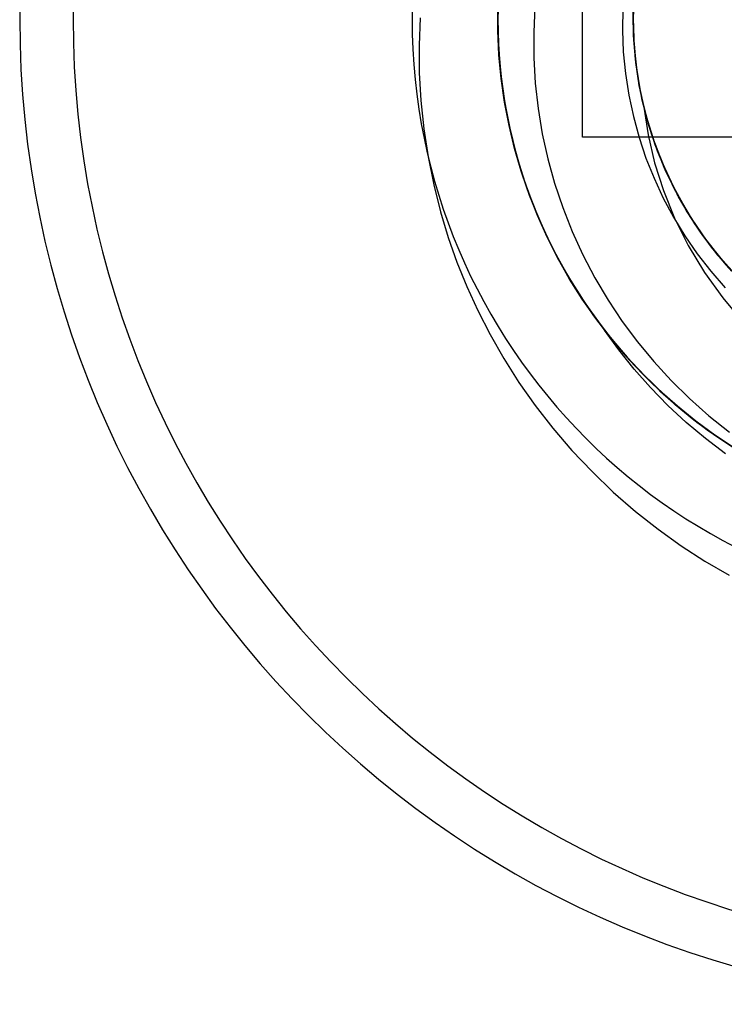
# Model space of a CAD drawing. Header units: millimetres. Extents: x -93 to 0, y 0 to 191.
# Tile 24 of 150: x -10.51 to -8.43, y 28.29 to 31.2. Entities that reach past the tile are written whole.
import ezdxf

# ---------------------------------------------------------------- set-up
doc = ezdxf.new("R2010")
doc.units = ezdxf.units.MM
doc.layers.add('MAIN-1', color=7, linetype='Continuous')
doc.layers.add('MAIN-2', color=7, linetype='Continuous')

msp = doc.modelspace()

# ---------------------------------------------------------------- linework, layer by layer
at = {"layer": 'MAIN-1'}
for p, q in [((-8.85, 30.85), (-8.85, 31.55)), ((-8.15, 30.85), (-8.85, 30.85))]:
    msp.add_line(p, q, dxfattribs=at)
msp.add_arc((-7.6, 31.2), 2.91, 90, 270, dxfattribs=at)
at = {"layer": 'MAIN-2'}
for p, q in [((-9.0988, 31.2608), (-9.0996, 31.1655)), ((-8.7, 31.193), (-8.6983, 31.2606)), ((-8.6996, 31.1962), (-8.697, 31.2759)), ((-9.0994, 31.2385), (-9.0996, 31.1685)), ((-9.0988, 31.2489), (-9.0995, 31.1772)), ((-9.0994, 31.2371), (-9.0995, 31.1669)), ((-9.0994, 31.1644), (-9.0995, 31.2355)), ((-9.0995, 31.228), (-9.0992, 31.1581)), ((-9.0994, 31.2289), (-9.099, 31.1578)), ((-8.9901, 31.2356), (-8.9937, 31.1604)), ((-8.7309, 31.2303), (-8.7319, 31.1661)), ((-8.6992, 31.1585), (-8.6994, 31.2373)), ((-8.6983, 31.1472), (-8.6994, 31.2262)), ((-8.6993, 31.1615), (-8.6991, 31.2411)), ((-8.6984, 31.1457), (-8.6993, 31.2265)), ((-9.3284, 31.2027), (-9.3318, 31.122)), ((-9.0998, 31.1982), (-9.0979, 31.1249)), ((-9.0997, 31.1937), (-9.0972, 31.1139)), ((-8.6974, 31.1254), (-8.7, 31.193)), ((-8.6981, 31.138), (-8.6999, 31.2056)), ((-8.698, 31.1391), (-8.6997, 31.2188)), ((-8.6987, 31.1506), (-8.6996, 31.2182)), ((-8.6965, 31.1165), (-8.6996, 31.1962)), ((-9.0996, 31.1685), (-9.0964, 31.0982)), ((-9.0996, 31.1655), (-9.0944, 31.0705)), ((-9.0995, 31.1772), (-9.0967, 31.1059)), ((-9.0995, 31.1669), (-9.0964, 31.0965)), ((-9.096, 31.0936), (-9.0994, 31.1644)), ((-8.7319, 31.1661), (-8.7293, 31.1019)), ((-9.0992, 31.1581), (-9.0955, 31.0882)), ((-9.099, 31.1578), (-9.0954, 31.087)), ((-8.9937, 31.1604), (-8.9934, 31.0849)), ((-8.6936, 31.082), (-8.6993, 31.1615)), ((-8.6932, 31.08), (-8.6992, 31.1585)), ((-8.6936, 31.0831), (-8.6987, 31.1506)), ((-8.6916, 31.0651), (-8.6984, 31.1457)), ((-8.6916, 31.0681), (-8.6983, 31.1472)), ((-8.6921, 31.0706), (-8.6981, 31.138)), ((-8.6906, 31.0598), (-8.698, 31.1391)), ((-9.3318, 31.122), (-9.3313, 31.0405)), ((-9.0979, 31.1249), (-9.0923, 31.0515)), ((-9.0972, 31.1139), (-9.0905, 31.0344)), ((-9.0967, 31.1059), (-9.0907, 31.0352)), ((-8.6906, 31.0582), (-8.6974, 31.1254)), ((-8.6877, 31.0373), (-8.6965, 31.1165)), ((-9.0964, 31.0982), (-9.0899, 31.0279)), ((-9.0964, 31.0965), (-9.0898, 31.0262)), ((-9.0893, 31.0233), (-9.096, 31.0936)), ((-9.0955, 31.0882), (-9.0886, 31.0183)), ((-9.0954, 31.087), (-9.0885, 31.0169)), ((-8.9934, 31.0849), (-8.9891, 31.0095)), ((-8.7293, 31.1019), (-8.723, 31.0379)), ((-8.6844, 31.0161), (-8.6936, 31.0831)), ((-8.6821, 31.0032), (-8.6936, 31.082)), ((-8.6817, 31.0021), (-8.6932, 31.08)), ((-9.0944, 31.0705), (-9.0832, 30.9759)), ((-9.0923, 31.0515), (-9.0832, 30.9783)), ((-8.6822, 31.0037), (-8.6921, 31.0706)), ((-8.6793, 30.9895), (-8.6916, 31.0681)), ((-8.6788, 30.9853), (-8.6916, 31.0651)), ((-8.6776, 30.9811), (-8.6906, 31.0598)), ((-8.6798, 30.9914), (-8.6906, 31.0582)), ((-9.3313, 31.0405), (-9.3268, 30.9583)), ((-9.0907, 31.0352), (-9.0814, 30.9653)), ((-9.0905, 31.0344), (-9.0795, 30.9553)), ((-9.0899, 31.0279), (-9.08, 30.9577)), ((-9.0898, 31.0262), (-9.08, 30.9563)), ((-9.0793, 30.9536), (-9.0893, 31.0233)), ((-8.723, 31.0379), (-8.7131, 30.9744)), ((-8.6732, 30.959), (-8.6877, 31.0373)), ((-9.0886, 31.0183), (-9.0784, 30.9487)), ((-9.0885, 31.0169), (-9.0784, 30.9475)), ((-8.9891, 31.0095), (-8.9808, 30.9345)), ((-8.6711, 30.9498), (-8.6844, 31.0161)), ((-8.6681, 30.9376), (-8.6822, 31.0037)), ((-8.6649, 30.9255), (-8.6821, 31.0032)), ((-8.6647, 30.9252), (-8.6817, 31.0021)), ((-8.665, 30.9254), (-8.6798, 30.9914)), ((-8.6613, 30.9116), (-8.6793, 30.9895)), ((-9.0832, 30.9783), (-9.0705, 30.9056)), ((-9.0832, 30.9759), (-9.0659, 30.882)), ((-9.0814, 30.9653), (-9.0688, 30.8963)), ((-8.7131, 30.9744), (-8.6996, 30.9114)), ((-8.6601, 30.9067), (-8.6788, 30.9853)), ((-8.659, 30.9036), (-8.6776, 30.9811)), ((-9.3268, 30.9583), (-9.3181, 30.8753)), ((-9.08, 30.9577), (-9.0669, 30.888)), ((-9.08, 30.9563), (-9.0669, 30.887)), ((-9.0795, 30.9553), (-9.0645, 30.8771)), ((-9.0662, 30.8848), (-9.0793, 30.9536)), ((-9.0784, 30.9487), (-9.065, 30.8799)), ((-9.0784, 30.9475), (-9.0651, 30.879)), ((-8.9808, 30.9345), (-8.9684, 30.8602)), ((-8.653, 30.882), (-8.6732, 30.959)), ((-8.6538, 30.8845), (-8.6711, 30.9498)), ((-8.6684, 30.9391), (-8.6558, 30.8569)), ((-8.65, 30.8724), (-8.6681, 30.9376)), ((-9.0705, 30.9056), (-9.0543, 30.8338)), ((-8.6996, 30.9114), (-8.6827, 30.8493)), ((-8.6461, 30.8605), (-8.665, 30.9254)), ((-8.6421, 30.8491), (-8.6649, 30.9255)), ((-8.6423, 30.8496), (-8.6647, 30.9252)), ((-8.6377, 30.8351), (-8.6613, 30.9116)), ((-8.6355, 30.8295), (-8.6601, 30.9067)), ((-8.6348, 30.8277), (-8.659, 30.9036)), ((-9.3181, 30.8753), (-9.3051, 30.7919)), ((-9.0688, 30.8963), (-9.0531, 30.8283)), ((-9.0669, 30.888), (-9.0506, 30.8193)), ((-9.0669, 30.887), (-9.0507, 30.8188)), ((-9.05, 30.8169), (-9.0662, 30.8848)), ((-9.0659, 30.882), (-9.0427, 30.7893)), ((-9.0651, 30.879), (-9.0487, 30.8114)), ((-9.065, 30.8799), (-9.0486, 30.8121)), ((-9.0645, 30.8771), (-9.0455, 30.8003)), ((-8.6324, 30.8204), (-8.6538, 30.8845)), ((-8.6272, 30.8067), (-8.653, 30.882)), ((-8.9684, 30.8602), (-8.9522, 30.7867)), ((-8.85, 30.85), (-8.85, 30.85)), ((-8.6827, 30.8493), (-8.6623, 30.7884)), ((-8.6558, 30.8569), (-8.6368, 30.7749)), ((-8.628, 30.8085), (-8.65, 30.8724)), ((-8.6233, 30.7968), (-8.6461, 30.8605)), ((-8.6144, 30.7754), (-8.6423, 30.8496)), ((-8.6139, 30.7745), (-8.6421, 30.8491)), ((-9.0543, 30.8338), (-9.0348, 30.7631)), ((-9.0531, 30.8283), (-9.0344, 30.7613)), ((-9.0507, 30.8188), (-9.0315, 30.752)), ((-9.0506, 30.8193), (-9.0313, 30.7518)), ((-9.0307, 30.75), (-9.05, 30.8169)), ((-8.6084, 30.7605), (-8.6377, 30.8351)), ((-8.6052, 30.7542), (-8.6355, 30.8295)), ((-8.6053, 30.7537), (-8.6348, 30.8277)), ((-8.607, 30.7577), (-8.6324, 30.8204)), ((-9.3051, 30.7919), (-9.2885, 30.7096)), ((-9.0487, 30.8114), (-9.0292, 30.7448)), ((-9.0486, 30.8121), (-9.0292, 30.7455)), ((-9.0455, 30.8003), (-9.0225, 30.7248)), ((-9.0427, 30.7893), (-9.0136, 30.6982)), ((-8.9522, 30.7867), (-8.9321, 30.714)), ((-8.6623, 30.7884), (-8.6386, 30.7288)), ((-8.602, 30.7461), (-8.628, 30.8085)), ((-8.5959, 30.7334), (-8.6272, 30.8067)), ((-8.5967, 30.7346), (-8.6233, 30.7968)), ((-9.0348, 30.7631), (-9.0118, 30.6937)), ((-9.0344, 30.7613), (-9.0125, 30.6953)), ((-8.6368, 30.7749), (-8.611, 30.6928)), ((-8.5812, 30.7031), (-8.6144, 30.7754)), ((-8.5805, 30.7022), (-8.6139, 30.7745)), ((-8.5736, 30.6883), (-8.6084, 30.7605)), ((-8.5779, 30.6967), (-8.607, 30.7577)), ((-9.0315, 30.752), (-9.0092, 30.6864)), ((-9.0313, 30.7518), (-9.0088, 30.6854)), ((-9.0083, 30.6841), (-9.0307, 30.75)), ((-9.0292, 30.7455), (-9.0068, 30.6802)), ((-9.0292, 30.7448), (-9.0066, 30.6792)), ((-8.6386, 30.7288), (-8.6115, 30.6706)), ((-8.5705, 30.6821), (-8.6053, 30.7537)), ((-8.5694, 30.681), (-8.6052, 30.7542)), ((-8.5721, 30.6855), (-8.602, 30.7461)), ((-8.5662, 30.6743), (-8.5967, 30.7346)), ((-8.5594, 30.6626), (-8.5959, 30.7334)), ((-9.2885, 30.7096), (-9.2686, 30.6297)), ((-9.0225, 30.7248), (-8.9956, 30.6509)), ((-8.9321, 30.714), (-8.9081, 30.6424)), ((-8.5426, 30.633), (-8.5812, 30.7031)), ((-8.542, 30.6324), (-8.5805, 30.7022)), ((-9.0136, 30.6982), (-8.9787, 30.6091)), ((-9.0125, 30.6953), (-8.9875, 30.6303)), ((-9.0118, 30.6937), (-8.9854, 30.6254)), ((-9.0092, 30.6864), (-8.9838, 30.6218)), ((-9.0088, 30.6854), (-8.9831, 30.62)), ((-8.9828, 30.6192), (-9.0083, 30.6841)), ((-9.0068, 30.6802), (-8.9813, 30.6159)), ((-9.0066, 30.6792), (-8.9809, 30.6146)), ((-8.6115, 30.6706), (-8.5812, 30.6139)), ((-8.611, 30.6928), (-8.5781, 30.611)), ((-8.5451, 30.6375), (-8.5779, 30.6967)), ((-8.5337, 30.6189), (-8.5736, 30.6883)), ((-8.5386, 30.6267), (-8.5721, 30.6855)), ((-8.5304, 30.6133), (-8.5705, 30.6821)), ((-8.5283, 30.6106), (-8.5694, 30.681)), ((-8.5321, 30.616), (-8.5662, 30.6743)), ((-8.9956, 30.6509), (-8.9648, 30.5783)), ((-8.9081, 30.6424), (-8.8802, 30.5719)), ((-8.5179, 30.5946), (-8.5594, 30.6626)), ((-9.2686, 30.6297), (-9.2458, 30.5536)), ((-8.9875, 30.6303), (-8.9594, 30.5664)), ((-8.985, 30.6244), (-8.9509, 30.5483)), ((-8.9838, 30.6218), (-8.9554, 30.5581)), ((-8.9831, 30.62), (-8.9543, 30.5556)), ((-8.9543, 30.5553), (-8.9828, 30.6192)), ((-8.9813, 30.6159), (-8.9527, 30.5525)), ((-8.9809, 30.6146), (-8.9522, 30.5511)), ((-8.5812, 30.6139), (-8.5477, 30.5589)), ((-8.5087, 30.5805), (-8.5451, 30.6375)), ((-8.4987, 30.5657), (-8.5426, 30.633)), ((-8.4986, 30.5656), (-8.542, 30.6324)), ((-8.5016, 30.5701), (-8.5386, 30.6267)), ((-8.489, 30.5528), (-8.5337, 30.6189)), ((-8.4944, 30.5598), (-8.5321, 30.616)), ((-8.4854, 30.5476), (-8.5304, 30.6133)), ((-8.9787, 30.6091), (-8.9382, 30.5224)), ((-8.5781, 30.611), (-8.5375, 30.5299)), ((-8.4823, 30.5436), (-8.5283, 30.6106)), ((-8.4716, 30.5297), (-8.5179, 30.5946)), ((-9.2458, 30.5536), (-9.2202, 30.4807)), ((-8.9648, 30.5783), (-8.9301, 30.5072)), ((-8.9594, 30.5664), (-8.9282, 30.5035)), ((-8.9554, 30.5581), (-8.9239, 30.4954)), ((-8.9543, 30.5556), (-8.9223, 30.4921)), ((-8.9226, 30.4926), (-8.9543, 30.5553)), ((-8.8802, 30.5719), (-8.8485, 30.5026)), ((-8.5477, 30.5589), (-8.511, 30.5057)), ((-8.469, 30.5258), (-8.5087, 30.5805)), ((-8.4611, 30.5159), (-8.5016, 30.5701)), ((-8.4498, 30.5018), (-8.4987, 30.5657)), ((-8.4504, 30.5023), (-8.4986, 30.5656)), ((-8.4533, 30.5061), (-8.4944, 30.5598)), ((-8.9527, 30.5525), (-8.921, 30.4901)), ((-8.9522, 30.5511), (-8.9204, 30.4887)), ((-8.9509, 30.5483), (-8.9124, 30.4739)), ((-8.5375, 30.5299), (-8.4897, 30.4507)), ((-8.4399, 30.4903), (-8.489, 30.5528)), ((-8.4357, 30.4853), (-8.4854, 30.5476)), ((-8.432, 30.4807), (-8.4823, 30.5436)), ((-8.4209, 30.4682), (-8.4716, 30.5297)), ((-8.426, 30.4736), (-8.469, 30.5258)), ((-8.9382, 30.5224), (-8.8923, 30.4385)), ((-8.9301, 30.5072), (-8.8916, 30.4378)), ((-8.9282, 30.5035), (-8.894, 30.4419)), ((-8.9239, 30.4954), (-8.8893, 30.4338)), ((-8.8485, 30.5026), (-8.8131, 30.4349)), ((-8.511, 30.5057), (-8.4714, 30.4546)), ((-8.4175, 30.4642), (-8.4611, 30.5159)), ((-8.409, 30.455), (-8.4533, 30.5061)), ((-8.3976, 30.4426), (-8.4504, 30.5023)), ((-8.3963, 30.4415), (-8.4498, 30.5018)), ((-9.2202, 30.4807), (-9.1912, 30.4095)), ((-8.8879, 30.4313), (-8.9226, 30.4926)), ((-8.9223, 30.4921), (-8.8871, 30.43)), ((-8.921, 30.4901), (-8.8863, 30.429)), ((-8.9204, 30.4887), (-8.8856, 30.4277)), ((-8.9124, 30.4739), (-8.8696, 30.4014)), ((-8.3865, 30.4315), (-8.4399, 30.4903)), ((-8.3817, 30.4267), (-8.4357, 30.4853)), ((-8.3775, 30.4219), (-8.432, 30.4807)), ((-8.894, 30.4419), (-8.8568, 30.3818)), ((-8.8923, 30.4385), (-8.8412, 30.3578)), ((-8.8916, 30.4378), (-8.8493, 30.3704)), ((-8.4897, 30.4507), (-8.4361, 30.3756)), ((-8.4714, 30.4546), (-8.4289, 30.4056)), ((-9.1912, 30.4095), (-9.1585, 30.3385)), ((-8.8893, 30.4338), (-8.8517, 30.3737)), ((-8.8503, 30.3715), (-8.8879, 30.4313)), ((-8.8871, 30.43), (-8.849, 30.3695)), ((-8.8863, 30.429), (-8.8486, 30.3692)), ((-8.8856, 30.4277), (-8.8479, 30.3682)), ((-8.8131, 30.4349), (-8.7744, 30.3692)), ((-8.8696, 30.4014), (-8.8227, 30.3315)), ((-8.8568, 30.3818), (-8.8167, 30.3232)), ((-8.8517, 30.3737), (-8.8111, 30.3152)), ((-8.8098, 30.3135), (-8.8503, 30.3715)), ((-8.849, 30.3695), (-8.8078, 30.3109)), ((-8.8486, 30.3692), (-8.8079, 30.3112)), ((-8.8479, 30.3682), (-8.8074, 30.3104)), ((-8.8478, 30.3681), (-8.8203, 30.3282)), ((-8.8412, 30.3578), (-8.7851, 30.2805)), ((-8.7744, 30.3692), (-8.7325, 30.3061)), ((-8.4361, 30.3756), (-8.3779, 30.3064)), ((-9.1585, 30.3385), (-9.1219, 30.2673)), ((-8.8227, 30.3315), (-8.772, 30.2643)), ((-8.8203, 30.3282), (-8.7913, 30.2891)), ((-8.8167, 30.3232), (-8.7738, 30.2665)), ((-8.8111, 30.3152), (-8.7676, 30.2585)), ((-8.7666, 30.2574), (-8.8098, 30.3135)), ((-8.8079, 30.3112), (-8.7645, 30.2551)), ((-8.8078, 30.3109), (-8.764, 30.2543)), ((-8.8074, 30.3104), (-8.7641, 30.2545)), ((-8.7325, 30.3061), (-8.6876, 30.2456)), ((-9.1219, 30.2673), (-9.0815, 30.1963)), ((-8.7913, 30.2891), (-8.7611, 30.2509)), ((-8.7426, 30.222), (-8.7851, 30.2805)), ((-8.7738, 30.2665), (-8.7281, 30.2117)), ((-8.772, 30.2643), (-8.7178, 30.2001)), ((-8.7676, 30.2585), (-8.7216, 30.2041)), ((-8.7208, 30.2034), (-8.7666, 30.2574)), ((-8.7645, 30.2551), (-8.7186, 30.2011)), ((-8.7641, 30.2545), (-8.7182, 30.2007)), ((-8.764, 30.2543), (-8.7178, 30.2001)), ((-8.7611, 30.2509), (-8.7297, 30.2137)), ((-8.6876, 30.2456), (-8.6396, 30.1875)), ((-8.6971, 30.1654), (-8.7426, 30.222)), ((-8.7297, 30.2137), (-8.697, 30.1775)), ((-8.7281, 30.2117), (-8.6797, 30.159)), ((-9.0815, 30.1963), (-9.0372, 30.1263)), ((-8.7216, 30.2041), (-8.6732, 30.1521)), ((-8.6726, 30.1517), (-8.7208, 30.2034)), ((-8.7186, 30.2011), (-8.6702, 30.1494)), ((-8.7182, 30.2007), (-8.6699, 30.1491)), ((-8.7178, 30.2001), (-8.6694, 30.1485)), ((-8.7178, 30.2001), (-8.6603, 30.1394)), ((-8.697, 30.1775), (-8.6631, 30.1423)), ((-8.6396, 30.1875), (-8.5884, 30.1318)), ((-8.6488, 30.1108), (-8.6971, 30.1654)), ((-8.6797, 30.159), (-8.6288, 30.1087)), ((-8.6732, 30.1521), (-8.6225, 30.1026)), ((-8.6221, 30.1025), (-8.6726, 30.1517)), ((-8.6702, 30.1494), (-8.6197, 30.1003)), ((-8.6699, 30.1491), (-8.6193, 30.0998)), ((-8.6694, 30.1485), (-8.619, 30.0996)), ((-9.0372, 30.1263), (-8.989, 30.0576)), ((-8.5884, 30.1318), (-8.534, 30.0782)), ((-8.5976, 30.0583), (-8.6488, 30.1108)), ((-8.6288, 30.1087), (-8.5758, 30.061)), ((-8.6225, 30.1026), (-8.5698, 30.0559)), ((-8.5696, 30.0558), (-8.6221, 30.1025)), ((-8.6197, 30.1003), (-8.567, 30.0537)), ((-8.6193, 30.0998), (-8.5666, 30.0532)), ((-8.619, 30.0996), (-8.5665, 30.0533)), ((-8.5758, 30.061), (-8.5209, 30.016)), ((-8.534, 30.0782), (-8.4765, 30.0272)), ((-8.989, 30.0576), (-8.937, 29.9907)), ((-8.5437, 30.0081), (-8.5976, 30.0583)), ((-8.5698, 30.0559), (-8.5153, 30.0118)), ((-8.5152, 30.0118), (-8.5696, 30.0558)), ((-8.567, 30.0537), (-8.5123, 30.0097)), ((-8.5666, 30.0532), (-8.512, 30.0092)), ((-8.5665, 30.0533), (-8.5121, 30.0096)), ((-8.4871, 29.9603), (-8.5437, 30.0081)), ((-8.5209, 30.016), (-8.4644, 29.9741)), ((-8.5153, 30.0118), (-8.4589, 29.9705)), ((-8.459, 29.9705), (-8.5152, 30.0118)), ((-8.5123, 30.0097), (-8.4558, 29.9685)), ((-8.5121, 30.0096), (-8.4559, 29.9684)), ((-8.512, 30.0092), (-8.4557, 29.9681)), ((-8.4765, 30.0272), (-8.4161, 29.979)), ((-8.937, 29.9907), (-8.8812, 29.9256)), ((-8.4644, 29.9741), (-8.4061, 29.9351)), ((-8.4277, 29.915), (-8.4871, 29.9603)), ((-8.401, 29.932), (-8.459, 29.9705)), ((-8.4589, 29.9705), (-8.4009, 29.9319)), ((-8.4559, 29.9684), (-8.3978, 29.93)), ((-8.4558, 29.9685), (-8.3975, 29.9299)), ((-8.4557, 29.9681), (-8.3978, 29.9298)), ((-8.8812, 29.9256), (-8.8216, 29.8627)), ((-8.8216, 29.8627), (-8.7588, 29.8024)), ((-8.7588, 29.8024), (-8.6935, 29.7455)), ((-8.6935, 29.7455), (-8.6265, 29.6924)), ((-8.6265, 29.6924), (-8.5582, 29.6434)), ((-8.5582, 29.6434), (-8.4884, 29.5983)), ((-8.4884, 29.5983), (-8.417, 29.5566))]:
    msp.add_line(p, q, dxfattribs=at)
for radius, start in [(2.7525, 90), (1.7525, 90), (1.5, 217.8063)]:
    msp.add_arc((-7.6, 31.2), radius, start, 270, dxfattribs=at)

doc.saveas('drawing.dxf')
